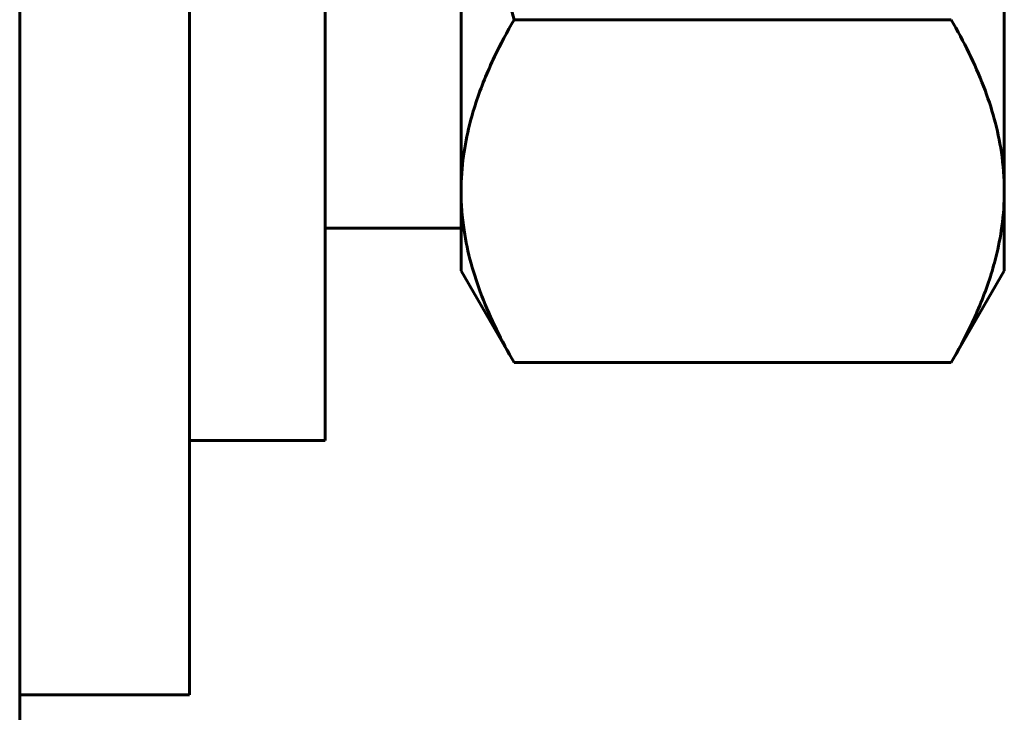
# Model space of a CAD drawing. Header units: millimetres. Extents: x 0 to 297, y 0 to 420.
# Tile 6 of 23: x 253.65 to 259.45, y 90 to 94.08. Entities that reach past the tile are written whole.
import ezdxf

# ---------------------------------------------------------------- set-up
doc = ezdxf.new("R2010")
doc.units = ezdxf.units.MM
doc.linetypes.add('K5LT_BASIC', pattern=[0])
doc.layers.add('Системный слой', color=7, linetype='Continuous')

# ---------------------------------------------------------------- blocks, each defined once
blk = doc.blocks.new('U19')
at = {"layer": 'Системный слой', "color": 150, "linetype": 'K5LT_BASIC', "lineweight": 60, "true_color": 0x0080ff}
blk.add_line((254.6486, 90.0993), (254.6486, 96.0993), dxfattribs=at)
blk = doc.blocks.new('U24')
at = {"layer": 'Системный слой', "color": 150, "linetype": 'K5LT_BASIC', "lineweight": 60, "true_color": 0x0080ff}
blk.add_line((255.4486, 91.5993), (255.4486, 96.0993), dxfattribs=at)

msp = doc.modelspace()

# ---------------------------------------------------------------- linework, layer by layer
at = {"layer": 'Системный слой', "color": 150, "linetype": 'K5LT_BASIC', "lineweight": 60, "true_color": 0x0080ff}
for p, q in [((253.6486, 105.0993), (253.6486, 89.0993)), ((256.2486, 96.0993), (256.2486, 93.0682)), ((259.4486, 96.0993), (259.4486, 93.0682)), ((259.1359, 94.0785), (256.5612, 94.0785)), ((256.2486, 93.0682), (256.2486, 92.5993)), ((259.4486, 93.0682), (259.4486, 92.5993)), ((256.2486, 92.8493), (255.4486, 92.8493)), ((256.5612, 92.0578), (256.2486, 92.5993)), ((259.4486, 92.5993), (259.1359, 92.0578)), ((259.1359, 92.0578), (256.5612, 92.0578)), ((255.4486, 91.5993), (254.6486, 91.5993)), ((254.6486, 90.0993), (253.6486, 90.0993))]:
    msp.add_line(p, q, dxfattribs=at)
for points, knots in [([(256.2486, 96.0993), (256.2485, 96.0429), (256.2501, 95.9299), (256.2572, 95.7602), (256.269, 95.591), (256.2894, 95.3797), (256.323, 95.1269), (256.3825, 94.7891), (256.4614, 94.4393), (256.5293, 94.1889), (256.5612, 94.0785)], [0, 0, 0, 0, 1.818464, 3.636928, 5.455392, 7.273856, 10.465691, 13.657526, 18.304216, 22, 22, 22, 22]), ([(256.5612, 94.0785), (256.5196, 94.0065), (256.4334, 93.8444), (256.3485, 93.6371), (256.2916, 93.4417), (256.2576, 93.2682), (256.2486, 93.1378), (256.2486, 93.0682)], [0, 0, 0, 0, 1.754339, 3.923412, 4.947716, 6.372707, 8, 8, 8, 8]), ([(259.4486, 93.0682), (259.4486, 93.1452), (259.4376, 93.2875), (259.3935, 93.4936), (259.3067, 93.7552), (259.2106, 93.9492), (259.1359, 94.0785)], [0, 0, 0, 0, 1.574104, 2.913285, 4.244322, 7, 7, 7, 7]), ([(256.2486, 93.0682), (256.2486, 92.9912), (256.2595, 92.8489), (256.3036, 92.6427), (256.3904, 92.3811), (256.4865, 92.1871), (256.5612, 92.0578)], [0, 0, 0, 0, 1.574104, 2.913285, 4.244322, 7, 7, 7, 7]), ([(259.1359, 92.0578), (259.1775, 92.1299), (259.2637, 92.292), (259.3486, 92.4993), (259.4055, 92.6947), (259.4395, 92.8681), (259.4486, 92.9986), (259.4486, 93.0682)], [0, 0, 0, 0, 1.754339, 3.923412, 4.947716, 6.372707, 8, 8, 8, 8])]:
    msp.add_open_spline(points, degree=3, knots=knots, dxfattribs=at)

# ---------------------------------------------------------------- block references
at = {"layer": 'Системный слой'}
for name in ['U19', 'U24']:
    msp.add_blockref(name, (0, 0), dxfattribs=at)

doc.saveas('drawing.dxf')
